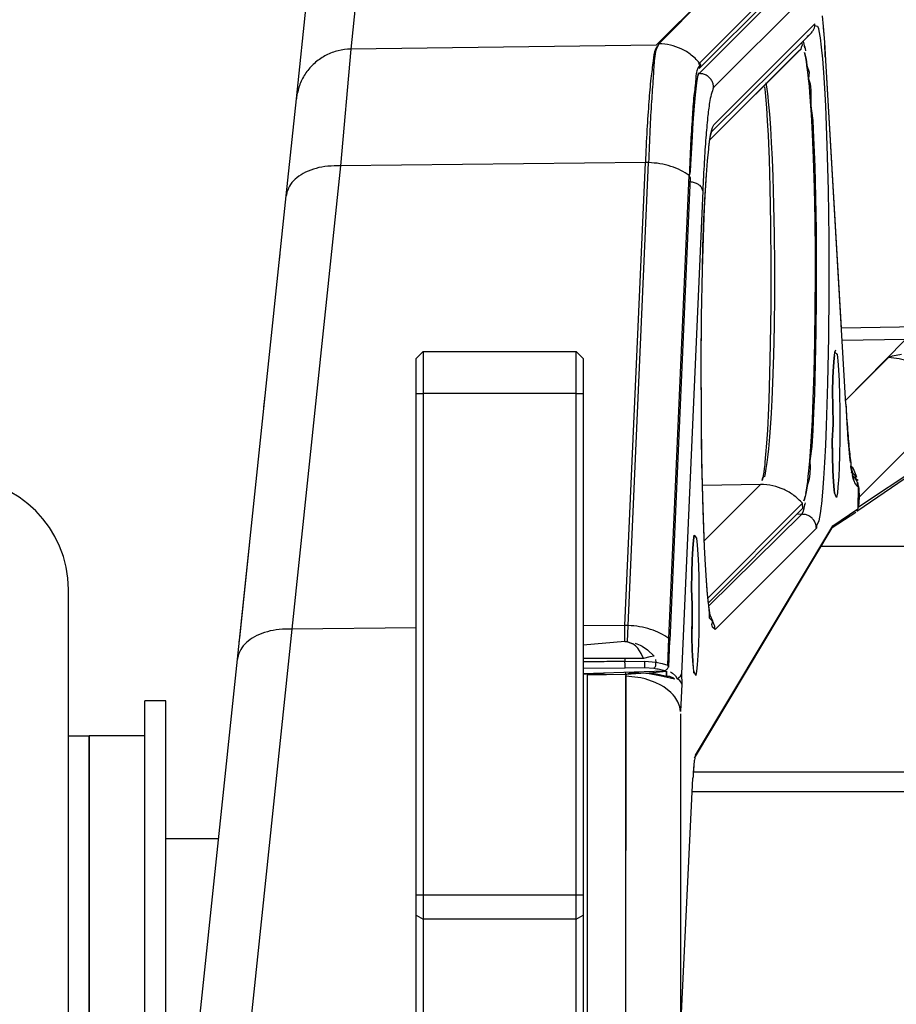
# Model space of a CAD drawing. Header units: millimetres. Extents: x -380.3 to -282.2, y 219.2 to 245.7.
# Tile 3 of 45: x -375.8 to -371.6, y 226.5 to 231.2. Entities that reach past the tile are written whole.
import ezdxf

# ---------------------------------------------------------------- set-up
doc = ezdxf.new("R2010")
doc.units = ezdxf.units.MM

# ---------------------------------------------------------------- blocks, each defined once
blk = doc.blocks.new('Abdeckung-2_1__15', base_point=(-5596.126, 3287.626))
at = {"color": 7, "linetype": 'Continuous'}
for p, q in [((-5578.828, 3466.76), (-5578.865, 3467.191)), ((-5578.691, 3464.758), (-5578.775, 3466.059)), ((-5577.568, 3445.513), (-5578.691, 3464.758))]:
    blk.add_line(p, q, dxfattribs=at)
blk = doc.blocks.new('Griff-1_1__17', base_point=(-5633.996, 3287.688))
at = {"color": 1, "linetype": 'Continuous'}
for p, q in [((-5590.88, 3465.843), (-5583.491, 3473.233)), ((-5590.685, 3465.957), (-5583.491, 3473.233)), ((-5612.081, 3472.735), (-5612.834, 3465.574)), ((-5587.853, 3464.476), (-5580.484, 3471.872)), ((-5590.88, 3465.843), (-5612.834, 3465.574)), ((-5612.834, 3465.574), (-5613.567, 3457.172)), ((-5580.472, 3465.599), (-5587.027, 3459.045)), ((-5580.183, 3465.144), (-5580.23, 3465.316)), ((-5580.137, 3464.934), (-5580.183, 3465.144)), ((-5580.091, 3464.685), (-5580.137, 3464.934)), ((-5580.046, 3464.397), (-5580.091, 3464.685)), ((-5580.001, 3464.072), (-5580.046, 3464.397)), ((-5579.958, 3463.713), (-5580.001, 3464.072)), ((-5579.928, 3463.435), (-5579.958, 3463.713)), ((-5582.932, 3462.848), (-5582.977, 3463.145)), ((-5579.876, 3462.896), (-5579.928, 3463.435)), ((-5583.091, 3462.846), (-5583.053, 3462.48)), ((-5583.053, 3462.48), (-5583.023, 3462.156)), ((-5582.888, 3462.52), (-5582.932, 3462.848)), ((-5582.846, 3462.16), (-5582.888, 3462.52)), ((-5579.836, 3462.438), (-5579.876, 3462.896)), ((-5579.766, 3461.49), (-5579.836, 3462.438)), ((-5583.023, 3462.156), (-5582.959, 3461.343)), ((-5582.805, 3461.77), (-5582.846, 3462.16)), ((-5582.765, 3461.35), (-5582.805, 3461.77)), ((-5582.959, 3461.343), (-5582.899, 3460.413)), ((-5582.726, 3460.899), (-5582.765, 3461.35)), ((-5582.653, 3459.908), (-5582.726, 3460.899)), ((-5579.726, 3460.867), (-5579.766, 3461.49)), ((-5579.652, 3459.486), (-5579.726, 3460.867)), ((-5582.899, 3460.413), (-5582.844, 3459.375)), ((-5582.589, 3458.862), (-5582.653, 3459.908)), ((-5579.578, 3457.724), (-5579.652, 3459.486)), ((-5582.844, 3459.375), (-5582.773, 3457.64)), ((-5582.529, 3457.648), (-5582.589, 3458.862)), ((-5591.663, 3457.418), (-5613.567, 3457.172)), ((-5593.126, 3424.146), (-5591.663, 3457.418)), ((-5592.896, 3424.144), (-5591.433, 3457.416)), ((-5591.433, 3457.416), (-5591.663, 3457.418)), ((-5582.773, 3457.64), (-5582.713, 3455.634)), ((-5582.478, 3456.385), (-5582.529, 3457.648)), ((-5579.512, 3455.57), (-5579.578, 3457.724)), ((-5613.567, 3457.172), (-5617.067, 3423.878)), ((-5589.973, 3423.202), (-5588.51, 3456.474)), ((-5582.418, 3454.367), (-5582.478, 3456.385)), ((-5582.713, 3455.634), (-5582.663, 3452.958)), ((-5579.467, 3453.293), (-5579.512, 3455.57)), ((-5582.379, 3452.245), (-5582.418, 3454.367)), ((-5579.442, 3450.911), (-5579.467, 3453.293)), ((-5582.663, 3452.958), (-5582.64, 3450.051)), ((-5582.361, 3450.051), (-5582.379, 3452.245)), ((-5579.437, 3449.312), (-5579.442, 3450.911)), ((-5582.64, 3450.051), (-5582.647, 3447.114)), ((-5582.364, 3447.852), (-5582.361, 3450.051)), ((-5579.447, 3446.912), (-5579.437, 3449.312)), ((-5582.388, 3445.665), (-5582.364, 3447.852)), ((-5582.647, 3447.114), (-5582.682, 3444.353)), ((-5579.478, 3444.555), (-5579.447, 3446.912)), ((-5582.434, 3443.571), (-5582.388, 3445.665)), ((-5579.53, 3442.314), (-5579.478, 3444.555)), ((-5582.682, 3444.353), (-5582.731, 3442.239)), ((-5582.5, 3441.589), (-5582.434, 3443.571)), ((-5582.731, 3442.239), (-5582.792, 3440.37)), ((-5579.593, 3440.401), (-5579.53, 3442.314)), ((-5582.553, 3440.363), (-5582.5, 3441.589)), ((-5582.792, 3440.37), (-5582.841, 3439.229)), ((-5582.605, 3439.401), (-5582.553, 3440.363)), ((-5579.658, 3438.921), (-5579.593, 3440.401)), ((-5582.841, 3439.229), (-5582.895, 3438.185)), ((-5582.649, 3438.693), (-5582.605, 3439.401)), ((-5579.722, 3437.731), (-5579.658, 3438.921)), ((-5582.895, 3438.185), (-5582.955, 3437.248)), ((-5582.721, 3437.698), (-5582.649, 3438.693)), ((-5582.797, 3436.84), (-5582.721, 3437.698)), ((-5579.794, 3436.646), (-5579.722, 3437.731)), ((-5582.955, 3437.248), (-5583.019, 3436.426)), ((-5582.84, 3436.423), (-5582.797, 3436.84)), ((-5583.019, 3436.426), (-5583.07, 3435.88)), ((-5582.908, 3435.859), (-5582.883, 3436.058)), ((-5582.883, 3436.058), (-5582.84, 3436.423)), ((-5579.845, 3435.99), (-5579.794, 3436.646)), ((-5583.122, 3435.427), (-5583.158, 3435.16)), ((-5583.087, 3435.727), (-5583.122, 3435.427)), ((-5583.07, 3435.88), (-5583.087, 3435.727)), ((-5583.063, 3434.924), (-5582.971, 3435.424)), ((-5582.971, 3435.424), (-5582.908, 3435.859)), ((-5579.911, 3435.259), (-5579.845, 3435.99)), ((-5583.223, 3434.772), (-5583.269, 3434.565)), ((-5583.269, 3434.565), (-5583.223, 3434.772)), ((-5583.194, 3434.927), (-5583.223, 3434.772)), ((-5583.223, 3434.772), (-5583.063, 3434.924)), ((-5583.158, 3435.16), (-5583.194, 3434.927)), ((-5579.996, 3434.5), (-5579.953, 3434.863)), ((-5579.953, 3434.863), (-5579.911, 3435.259)), ((-5583.384, 3434.287), (-5587.557, 3434.214)), ((-5583.384, 3434.287), (-5587.421, 3430.249)), ((-5587.421, 3430.249), (-5583.384, 3434.287)), ((-5580.086, 3433.88), (-5580.04, 3434.172)), ((-5580.04, 3434.172), (-5579.996, 3434.5)), ((-5580.272, 3433.095), (-5580.225, 3433.235)), ((-5580.225, 3433.235), (-5580.178, 3433.412)), ((-5580.132, 3433.627), (-5580.086, 3433.88)), ((-5587.159, 3426.143), (-5580.377, 3432.925)), ((-5593.126, 3424.146), (-5596.126, 3424.113)), ((-5593.126, 3422.984), (-5593.126, 3424.146)), ((-5592.896, 3424.144), (-5593.126, 3424.146)), ((-5592.947, 3422.978), (-5592.896, 3424.144)), ((-5617.067, 3423.878), (-5622.344, 3373.662)), ((-5608.126, 3423.978), (-5617.067, 3423.878)), ((-5592.947, 3422.978), (-5593.126, 3422.984)), ((-5593.126, 3422.984), (-5592.947, 3422.978)), ((-5592.788, 3422.907), (-5592.947, 3422.978)), ((-5592.947, 3422.978), (-5592.566, 3422.823)), ((-5592.566, 3422.823), (-5592.788, 3422.907)), ((-5592.358, 3422.678), (-5592.566, 3422.823)), ((-5592.395, 3422.883), (-5592.038, 3422.738)), ((-5592.214, 3422.525), (-5592.358, 3422.678)), ((-5592.038, 3422.738), (-5591.884, 3422.655)), ((-5591.884, 3422.655), (-5591.516, 3422.405)), ((-5590.056, 3421.292), (-5589.973, 3423.202)), ((-5591.973, 3422.139), (-5592.214, 3422.525)), ((-5591.801, 3421.768), (-5591.973, 3422.139)), ((-5591.335, 3421.898), (-5591.801, 3421.768)), ((-5591.516, 3422.405), (-5591.039, 3421.934)), ((-5591.039, 3421.934), (-5591.335, 3421.898)), ((-5594.435, 3421.778), (-5596.126, 3421.783)), ((-5593.126, 3421.773), (-5594.435, 3421.778)), ((-5593.126, 3421.773), (-5593.126, 3421.563)), ((-5593.126, 3421.563), (-5591.695, 3421.58)), ((-5591.695, 3421.58), (-5590.897, 3421.505)), ((-5590.924, 3421.693), (-5590.897, 3421.505)), ((-5590.897, 3421.505), (-5590.452, 3421.408)), ((-5590.452, 3421.408), (-5590.225, 3421.346)), ((-5590.225, 3421.346), (-5590.056, 3421.292)), ((-5593.124, 3421.084), (-5596.126, 3421.047)), ((-5596.126, 3420.706), (-5590.275, 3420.88)), ((-5591.692, 3421.102), (-5593.124, 3421.084)), ((-5591.054, 3421.057), (-5591.692, 3421.102))]:
    blk.add_line(p, q, dxfattribs=at)
at = {"color": 7, "linetype": 'Continuous'}
for p, q in [((-5587.759, 3464.199), (-5580.448, 3471.52)), ((-5616.742, 3461.998), (-5615.989, 3469.159)), ((-5580.417, 3466.029), (-5580.393, 3465.838)), ((-5580.232, 3465.774), (-5580.185, 3465.617)), ((-5587.027, 3459.045), (-5580.648, 3465.412)), ((-5580.883, 3465.179), (-5580.648, 3465.412)), ((-5580.648, 3465.412), (-5580.472, 3465.599)), ((-5580.23, 3465.316), (-5580.183, 3465.144)), ((-5580.185, 3465.617), (-5580.141, 3465.45)), ((-5580.183, 3465.144), (-5580.137, 3464.934)), ((-5580.137, 3464.934), (-5580.091, 3464.685)), ((-5580.091, 3464.685), (-5580.046, 3464.397)), ((-5580.046, 3464.397), (-5579.898, 3463.915)), ((-5587.891, 3463.73), (-5587.964, 3463.301)), ((-5587.862, 3463.873), (-5587.891, 3463.73)), ((-5579.898, 3463.915), (-5579.928, 3463.435)), ((-5587.964, 3463.301), (-5588.013, 3462.929)), ((-5579.928, 3463.435), (-5579.815, 3463.081)), ((-5579.815, 3463.081), (-5579.775, 3462.615)), ((-5588.062, 3462.502), (-5588.111, 3462.021)), ((-5588.013, 3462.929), (-5588.062, 3462.502)), ((-5579.775, 3462.615), (-5579.766, 3461.49)), ((-5617.476, 3455.018), (-5616.742, 3461.998)), ((-5588.111, 3462.021), (-5588.158, 3461.484)), ((-5588.158, 3461.484), (-5588.248, 3460.258)), ((-5579.766, 3461.49), (-5579.631, 3460.43)), ((-5588.248, 3460.258), (-5588.332, 3458.852)), ((-5579.631, 3460.43), (-5579.57, 3459.18)), ((-5588.332, 3458.852), (-5588.409, 3457.269)), ((-5579.57, 3459.18), (-5579.491, 3457.12)), ((-5588.43, 3456.757), (-5588.51, 3456.474)), ((-5588.409, 3457.269), (-5588.43, 3456.757)), ((-5579.491, 3457.12), (-5579.432, 3454.893)), ((-5588.434, 3456.339), (-5589.898, 3423.067)), ((-5620.975, 3421.724), (-5617.476, 3455.018)), ((-5579.432, 3454.893), (-5579.393, 3452.547)), ((-5579.393, 3452.547), (-5579.375, 3450.122)), ((-5617.96, 3450.41), (-5617.934, 3450.657)), ((-5617.934, 3450.657), (-5617.918, 3450.809)), ((-5579.375, 3450.122), (-5579.378, 3447.693)), ((-5579.378, 3447.693), (-5579.403, 3445.279)), ((-5579.403, 3445.279), (-5579.448, 3442.97)), ((-5579.448, 3442.97), (-5579.513, 3440.782)), ((-5619.07, 3439.845), (-5619.007, 3440.447)), ((-5619.007, 3440.447), (-5618.982, 3440.684)), ((-5579.513, 3440.782), (-5579.566, 3439.428)), ((-5579.566, 3439.428), (-5579.627, 3438.172)), ((-5579.627, 3438.172), (-5579.696, 3437.015)), ((-5579.696, 3437.015), (-5579.845, 3435.99)), ((-5579.81, 3435.504), (-5579.851, 3435.067)), ((-5579.845, 3435.99), (-5579.81, 3435.504)), ((-5579.893, 3434.662), (-5580.04, 3434.172)), ((-5579.851, 3435.067), (-5579.893, 3434.662)), ((-5580.04, 3434.172), (-5580.086, 3433.88)), ((-5580.225, 3433.235), (-5580.272, 3433.095)), ((-5580.178, 3433.412), (-5580.225, 3433.235)), ((-5580.132, 3433.627), (-5580.178, 3433.412)), ((-5580.086, 3433.88), (-5580.132, 3433.627)), ((-5580.341, 3432.574), (-5587.124, 3425.781)), ((-5580.17, 3432.961), (-5580.233, 3432.758)), ((-5620.813, 3423.263), (-5620.09, 3430.139)), ((-5620.843, 3422.978), (-5620.813, 3423.263)), ((-5593.126, 3422.984), (-5596.126, 3422.729)), ((-5589.98, 3421.157), (-5589.898, 3423.067)), ((-5626.243, 3371.602), (-5620.975, 3421.724)), ((-5608.126, 3380.655), (-5608.126, 3421.382)), ((-5591.801, 3421.768), (-5593.126, 3421.773)), ((-5596.126, 3420.706), (-5590.275, 3420.88))]:
    blk.add_line(p, q, dxfattribs=at)
at = {"color": 1, "linetype": 'Continuous'}
for points, knots in [([(-5590.685, 3465.957), (-5590.774, 3465.829), (-5591.028, 3465.466), (-5591.11, 3464.581), (-5591.292, 3463.345), (-5591.421, 3461.687), (-5591.558, 3459.672), (-5591.626, 3458.206), (-5591.663, 3457.418)], [0, 0, 0, 0, 0.461693, 1.314036, 2.582641, 4.24913, 6.283786, 8.649392, 8.649392, 8.649392, 8.649392]), ([(-5590.685, 3465.957), (-5590.776, 3465.77), (-5590.965, 3465.382), (-5591.048, 3464.527), (-5591.105, 3463.336), (-5591.238, 3461.685), (-5591.343, 3459.668), (-5591.401, 3458.203), (-5591.433, 3457.416)], [0, 0, 0, 0, 0.618771, 1.284717, 2.547215, 4.211441, 6.244651, 8.609027, 8.609027, 8.609027, 8.609027]), ([(-5587.683, 3464.471), (-5587.897, 3464.708), (-5588.3, 3465.156), (-5589.063, 3465.607), (-5589.855, 3465.89), (-5590.408, 3465.935), (-5590.685, 3465.957)], [0, 0, 0, 0, 0.953136, 1.798504, 2.627379, 3.455834, 3.455834, 3.455834, 3.455834]), ([(-5580.472, 3465.599), (-5580.47, 3465.604), (-5580.457, 3465.644), (-5580.433, 3465.718), (-5580.408, 3465.793), (-5580.395, 3465.833), (-5580.393, 3465.838)], [0, 0, 0, 0, 0.0157389, 0.1259116, 0.2360842, 0.2518231, 0.2518231, 0.2518231, 0.2518231]), ([(-5580.472, 3465.599), (-5580.47, 3465.604), (-5580.457, 3465.644), (-5580.433, 3465.718), (-5580.408, 3465.793), (-5580.395, 3465.833), (-5580.393, 3465.838)], [0, 0, 0, 0, 0.0157389, 0.1259116, 0.2360842, 0.2518231, 0.2518231, 0.2518231, 0.2518231]), ([(-5612.834, 3465.574), (-5613.14, 3465.548), (-5613.752, 3465.497), (-5614.616, 3465.158), (-5615.385, 3464.646), (-5616.012, 3463.968), (-5616.483, 3463.168), (-5616.63, 3462.572), (-5616.703, 3462.274)], [0, 0, 0, 0, 0.917118, 1.834054, 2.750733, 3.667132, 4.583286, 5.499282, 5.499282, 5.499282, 5.499282]), ([(-5587.683, 3464.471), (-5587.76, 3464.382), (-5588.012, 3464.088), (-5588.027, 3463.261), (-5588.204, 3462.11), (-5588.302, 3460.543), (-5588.421, 3458.63), (-5588.479, 3457.233), (-5588.51, 3456.474)], [0, 0, 0, 0, 0.346802, 1.140641, 2.33733, 3.903483, 5.820196, 8.097298, 8.097298, 8.097298, 8.097298]), ([(-5587.759, 3464.199), (-5587.745, 3464.224), (-5587.711, 3464.287), (-5587.664, 3464.377), (-5587.709, 3464.502), (-5587.794, 3464.486), (-5587.853, 3464.476)], [0, 0, 0, 0, 0.0862481, 0.2192462, 0.2846393, 0.4350216, 0.4350216, 0.4350216, 0.4350216]), ([(-5587.759, 3464.199), (-5587.758, 3464.205), (-5587.745, 3464.25), (-5587.721, 3464.335), (-5587.697, 3464.42), (-5587.684, 3464.465), (-5587.683, 3464.471)], [0, 0, 0, 0, 0.0176394, 0.1411151, 0.2645907, 0.2822301, 0.2822301, 0.2822301, 0.2822301]), ([(-5588.51, 3456.474), (-5588.709, 3456.607), (-5589.121, 3456.881), (-5589.837, 3457.158), (-5590.615, 3457.355), (-5591.158, 3457.395), (-5591.433, 3457.416)], [0, 0, 0, 0, 0.715258, 1.482842, 2.28834, 3.113222, 3.113222, 3.113222, 3.113222]), ([(-5613.567, 3457.172), (-5613.87, 3457.175), (-5614.463, 3457.18), (-5615.315, 3457.022), (-5616.077, 3456.748), (-5616.705, 3456.358), (-5617.19, 3455.875), (-5617.348, 3455.478), (-5617.424, 3455.288)], [0, 0, 0, 0, 0.906446, 1.775417, 2.584684, 3.320784, 3.983634, 4.590889, 4.590889, 4.590889, 4.590889]), ([(-5588.434, 3456.339), (-5588.456, 3456.379), (-5588.482, 3456.424), (-5588.507, 3456.469), (-5588.51, 3456.474)], [0, 0, 0, 0, 0.1352232, 0.1545407, 0.1545407, 0.1545407, 0.1545407]), ([(-5580.377, 3432.925), (-5580.572, 3433.122), (-5580.963, 3433.516), (-5581.689, 3433.938), (-5582.503, 3434.226), (-5583.084, 3434.266), (-5583.384, 3434.287)], [0, 0, 0, 0, 0.829154, 1.658175, 2.496529, 3.395321, 3.395321, 3.395321, 3.395321]), ([(-5580.341, 3432.574), (-5580.341, 3432.581), (-5580.347, 3432.64), (-5580.359, 3432.749), (-5580.37, 3432.859), (-5580.376, 3432.918), (-5580.377, 3432.925)], [0, 0, 0, 0, 0.0220843, 0.1766743, 0.3312643, 0.3533486, 0.3533486, 0.3533486, 0.3533486]), ([(-5580.341, 3432.574), (-5580.341, 3432.581), (-5580.347, 3432.64), (-5580.359, 3432.749), (-5580.37, 3432.859), (-5580.376, 3432.918), (-5580.377, 3432.925)], [0, 0, 0, 0, 0.0220843, 0.1766743, 0.3312643, 0.3533486, 0.3533486, 0.3533486, 0.3533486]), ([(-5589.973, 3423.202), (-5590.172, 3423.335), (-5590.585, 3423.609), (-5591.3, 3423.886), (-5592.078, 3424.083), (-5592.621, 3424.123), (-5592.896, 3424.144)], [0, 0, 0, 0, 0.715339, 1.482977, 2.28851, 3.113414, 3.113414, 3.113414, 3.113414]), ([(-5617.067, 3423.878), (-5617.369, 3423.88), (-5617.962, 3423.886), (-5618.814, 3423.727), (-5619.576, 3423.454), (-5620.204, 3423.063), (-5620.69, 3422.581), (-5620.848, 3422.184), (-5620.923, 3421.994)], [0, 0, 0, 0, 0.906478, 1.775463, 2.58471, 3.320743, 3.983472, 4.590558, 4.590558, 4.590558, 4.590558]), ([(-5589.898, 3423.067), (-5589.901, 3423.073), (-5589.926, 3423.118), (-5589.951, 3423.163), (-5589.973, 3423.202)], [0, 0, 0, 0, 0.0193327, 0.1546616, 0.1546616, 0.1546616, 0.1546616]), ([(-5593.126, 3421.563), (-5593.623, 3421.557), (-5594.617, 3421.545), (-5595.61, 3421.533), (-5596.107, 3421.527)], [0, 0, 0, 0, 1.49041, 2.980817, 2.980817, 2.980817, 2.980817]), ([(-5593.124, 3421.084), (-5593.124, 3421.087), (-5593.123, 3421.114), (-5593.122, 3421.172), (-5593.121, 3421.276), (-5593.124, 3421.401), (-5593.125, 3421.503), (-5593.126, 3421.556), (-5593.126, 3421.563)], [0, 0, 0, 0, 0.0101925, 0.0815397, 0.1726091, 0.3208994, 0.4590014, 0.4787303, 0.4787303, 0.4787303, 0.4787303]), ([(-5591.692, 3421.102), (-5591.692, 3421.105), (-5591.692, 3421.132), (-5591.691, 3421.189), (-5591.69, 3421.293), (-5591.693, 3421.418), (-5591.694, 3421.52), (-5591.695, 3421.573), (-5591.695, 3421.58)], [0, 0, 0, 0, 0.0101541, 0.0812329, 0.1720312, 0.3202639, 0.4583466, 0.4780727, 0.4780727, 0.4780727, 0.4780727]), ([(-5591.054, 3421.057), (-5591.052, 3421.06), (-5591.03, 3421.084), (-5590.985, 3421.132), (-5590.91, 3421.218), (-5590.914, 3421.352), (-5590.902, 3421.448), (-5590.898, 3421.499), (-5590.897, 3421.505)], [0, 0, 0, 0, 0.0121832, 0.0974659, 0.1985285, 0.3417538, 0.4751238, 0.4941766, 0.4941766, 0.4941766, 0.4941766]), ([(-5590.275, 3420.88), (-5590.271, 3420.883), (-5590.243, 3420.904), (-5590.187, 3420.945), (-5590.105, 3421.002), (-5590.044, 3421.077), (-5589.97, 3421.178), (-5590.024, 3421.25), (-5590.056, 3421.292)], [0, 0, 0, 0, 0.0131582, 0.1052652, 0.2093242, 0.3082606, 0.4032739, 0.5435519, 0.5435519, 0.5435519, 0.5435519]), ([(-5589.98, 3421.157), (-5589.984, 3421.163), (-5590.009, 3421.208), (-5590.034, 3421.253), (-5590.056, 3421.292)], [0, 0, 0, 0, 0.0193225, 0.1545796, 0.1545796, 0.1545796, 0.1545796]), ([(-5590.275, 3420.88), (-5590.396, 3420.914), (-5590.653, 3420.986), (-5590.916, 3421.032), (-5591.054, 3421.057)], [0, 0, 0, 0, 0.3772014, 0.799501, 0.799501, 0.799501, 0.799501])]:
    blk.add_open_spline(points, degree=3, knots=knots, dxfattribs=at)
at = {"color": 7, "linetype": 'Continuous'}
for points in [[(-5616.703, 3462.274), (-5616.71, 3462.228), (-5616.723, 3462.136), (-5616.736, 3462.044), (-5616.742, 3461.998)], [(-5617.424, 3455.288), (-5617.433, 3455.243), (-5617.45, 3455.153), (-5617.467, 3455.063), (-5617.476, 3455.018)], [(-5620.923, 3421.994), (-5620.932, 3421.949), (-5620.949, 3421.859), (-5620.966, 3421.769), (-5620.975, 3421.724)]]:
    blk.add_open_spline(points, degree=3, dxfattribs=at)
blk = doc.blocks.new('Abdeckung-1_1__18', base_point=(-5608.126, 3287.626))
at = {"color": 1, "linetype": 'Continuous'}
for p, q in [((-5587.805, 3463.806), (-5580.531, 3471.081)), ((-5579.48, 3470.084), (-5586.754, 3462.809)), ((-5586.747, 3460.12), (-5579.472, 3467.395)), ((-5579.472, 3467.264), (-5579.285, 3467.228)), ((-5579.285, 3467.228), (-5579.229, 3467.042)), ((-5579.229, 3467.042), (-5579.194, 3466.888)), ((-5579.194, 3466.888), (-5579.105, 3466.377)), ((-5580.245, 3465.918), (-5580.3, 3466.132)), ((-5580.196, 3465.656), (-5580.245, 3465.918)), ((-5579.105, 3466.377), (-5579.018, 3465.696)), ((-5579.018, 3465.696), (-5578.936, 3464.862)), ((-5578.936, 3464.862), (-5578.858, 3463.881)), ((-5577.253, 3440.048), (-5578.691, 3464.758)), ((-5587.917, 3463.572), (-5587.805, 3463.806)), ((-5578.858, 3463.881), (-5578.785, 3462.752)), ((-5578.785, 3462.752), (-5578.719, 3461.493)), ((-5578.719, 3461.493), (-5578.608, 3458.648)), ((-5586.84, 3459.939), (-5586.747, 3460.12)), ((-5587.02, 3459.066), (-5586.931, 3459.587)), ((-5586.931, 3459.587), (-5586.84, 3459.939)), ((-5587.091, 3458.512), (-5587.02, 3459.066)), ((-5578.608, 3458.648), (-5578.528, 3455.43)), ((-5587.534, 3455.391), (-5589.061, 3420.67)), ((-5578.528, 3455.43), (-5578.482, 3451.978)), ((-5578.482, 3451.978), (-5578.473, 3448.031)), ((-5578.473, 3448.031), (-5578.499, 3444.898)), ((-5578.499, 3444.898), (-5578.561, 3441.554)), ((-5578.037, 3443.785), (-5577.98, 3443.961)), ((-5578.037, 3443.785), (-5577.868, 3443.639)), ((-5577.868, 3443.639), (-5577.817, 3443.168)), ((-5577.817, 3443.168), (-5577.773, 3442.522)), ((-5577.773, 3442.522), (-5577.737, 3441.732)), ((-5577.737, 3441.732), (-5577.706, 3440.655)), ((-5578.561, 3441.554), (-5578.657, 3438.489)), ((-5578.196, 3440.478), (-5578.214, 3441.087)), ((-5578.185, 3439.905), (-5578.196, 3440.478)), ((-5577.706, 3440.655), (-5577.69, 3439.685)), ((-5578.175, 3438.626), (-5578.185, 3439.905)), ((-5577.69, 3439.685), (-5577.685, 3438.626)), ((-5578.657, 3438.489), (-5578.716, 3437.115)), ((-5578.237, 3437.418), (-5578.175, 3438.626)), ((-5577.685, 3438.626), (-5577.69, 3437.566)), ((-5577.69, 3437.566), (-5577.711, 3436.359)), ((-5578.716, 3437.115), (-5578.781, 3435.85)), ((-5578.197, 3436.77), (-5578.237, 3437.418)), ((-5578.217, 3436.297), (-5578.197, 3436.77)), ((-5577.711, 3436.359), (-5577.737, 3435.519)), ((-5578.781, 3435.85), (-5578.854, 3434.713)), ((-5577.737, 3435.519), (-5577.766, 3434.852)), ((-5578.854, 3434.713), (-5578.931, 3433.723)), ((-5577.766, 3434.852), (-5577.817, 3434.083)), ((-5577.817, 3434.083), (-5577.857, 3433.691)), ((-5578.931, 3433.723), (-5579.013, 3432.881)), ((-5577.857, 3433.691), (-5577.923, 3433.342)), ((-5580.33, 3432.306), (-5580.26, 3432.55)), ((-5580.26, 3432.55), (-5580.199, 3432.862)), ((-5579.028, 3432.745), (-5579.099, 3432.191)), ((-5579.013, 3432.881), (-5579.028, 3432.745)), ((-5578.191, 3431.313), (-5576.402, 3432.52)), ((-5587.102, 3425.561), (-5580.424, 3432.135)), ((-5580.424, 3432.135), (-5580.789, 3432.115)), ((-5580.424, 3432.135), (-5580.33, 3432.306)), ((-5579.099, 3432.191), (-5579.188, 3431.671)), ((-5588.061, 3414.836), (-5578.191, 3431.313)), ((-5579.373, 3431.137), (-5586.647, 3423.862)), ((-5579.188, 3431.671), (-5579.373, 3431.318)), ((-5579.373, 3431.318), (-5579.373, 3431.137)), ((-5588.144, 3430.643), (-5587.978, 3430.415)), ((-5587.978, 3430.415), (-5587.929, 3429.923)), ((-5587.929, 3429.923), (-5587.888, 3429.278)), ((-5587.888, 3429.278), (-5587.853, 3428.461)), ((-5587.853, 3428.461), (-5587.828, 3427.564)), ((-5588.32, 3427.411), (-5588.327, 3427.684)), ((-5587.828, 3427.564), (-5587.818, 3426.947)), ((-5588.343, 3426.814), (-5588.32, 3427.411)), ((-5587.818, 3426.947), (-5587.809, 3425.626)), ((-5588.299, 3425.626), (-5588.343, 3426.814)), ((-5588.308, 3424.422), (-5588.299, 3425.626)), ((-5587.809, 3425.626), (-5587.818, 3424.304)), ((-5587.015, 3424.88), (-5587.102, 3425.561)), ((-5586.823, 3424.447), (-5587.015, 3424.88)), ((-5588.322, 3423.747), (-5588.308, 3424.422)), ((-5587.818, 3424.304), (-5587.828, 3423.688)), ((-5586.89, 3424.216), (-5586.823, 3424.447)), ((-5586.835, 3424.029), (-5586.89, 3424.216)), ((-5586.647, 3423.862), (-5586.835, 3424.029)), ((-5588.327, 3423.564), (-5588.322, 3423.747)), ((-5587.828, 3423.688), (-5587.853, 3422.79)), ((-5587.853, 3422.79), (-5587.887, 3421.99)), ((-5587.887, 3421.99), (-5587.929, 3421.328)), ((-5587.929, 3421.328), (-5587.976, 3420.853)), ((-5593.051, 3420.626), (-5595.832, 3420.569)), ((-5595.832, 3420.569), (-5595.832, 3373.96)), ((-5593.051, 3420.626), (-5593.116, 3420.786)), ((-5593.057, 3373.989), (-5593.051, 3420.626)), ((-5593.057, 3420.493), (-5593.051, 3420.626)), ((-5593.057, 3373.989), (-5593.057, 3420.493)), ((-5591.994, 3420.375), (-5593.057, 3420.493)), ((-5591.623, 3420.729), (-5593.051, 3420.626)), ((-5591.623, 3420.729), (-5590.132, 3420.859)), ((-5590.399, 3420.476), (-5591.623, 3420.729)), ((-5589.859, 3420.813), (-5589.699, 3420.725)), ((-5589.699, 3420.725), (-5589.497, 3420.53)), ((-5589.497, 3420.53), (-5589.375, 3420.32)), ((-5589.061, 3420.67), (-5589.044, 3419.925)), ((-5587.976, 3420.853), (-5588.031, 3420.541)), ((-5591.687, 3420.304), (-5591.994, 3420.375)), ((-5590.948, 3420.051), (-5591.687, 3420.304)), ((-5590.556, 3419.86), (-5590.948, 3420.051)), ((-5590.33, 3419.726), (-5590.556, 3419.86)), ((-5589.559, 3420.299), (-5590.399, 3420.476)), ((-5589.559, 3420.299), (-5589.69, 3420.381)), ((-5589.044, 3419.925), (-5589.13, 3417.974)), ((-5589.822, 3419.329), (-5590.33, 3419.726)), ((-5589.66, 3419.161), (-5589.822, 3419.329)), ((-5589.542, 3419.019), (-5589.66, 3419.161)), ((-5589.317, 3418.657), (-5589.542, 3419.019)), ((-5589.185, 3418.311), (-5589.317, 3418.657)), ((-5589.13, 3417.974), (-5589.185, 3418.311)), ((-5589.126, 3395.032), (-5588.24, 3413.17))]:
    blk.add_line(p, q, dxfattribs=at)
at = {"color": 7, "linetype": 'Continuous'}
for p, q in [((-5578.865, 3467.191), (-5578.94, 3467.968)), ((-5578.865, 3467.191), (-5578.94, 3467.968)), ((-5578.775, 3466.059), (-5578.865, 3467.191)), ((-5578.775, 3466.059), (-5578.865, 3467.191)), ((-5586.931, 3459.587), (-5579.764, 3466.688)), ((-5579.897, 3466.575), (-5580.064, 3466.472)), ((-5579.764, 3466.688), (-5579.897, 3466.575)), ((-5578.691, 3464.758), (-5578.775, 3466.059)), ((-5578.736, 3464.977), (-5578.775, 3466.059)), ((-5577.253, 3440.048), (-5578.691, 3464.758)), ((-5586.969, 3459.388), (-5586.931, 3459.587)), ((-5586.931, 3459.587), (-5586.969, 3459.388)), ((-5587.091, 3458.512), (-5587.047, 3458.925)), ((-5587.047, 3458.925), (-5586.969, 3459.388)), ((-5587.189, 3457.534), (-5587.107, 3458.377)), ((-5587.189, 3457.534), (-5587.107, 3458.377)), ((-5587.107, 3458.377), (-5587.091, 3458.512)), ((-5587.107, 3458.377), (-5587.091, 3458.512)), ((-5587.266, 3456.544), (-5587.189, 3457.534)), ((-5587.266, 3456.544), (-5587.189, 3457.534)), ((-5587.338, 3455.407), (-5587.266, 3456.544)), ((-5587.338, 3455.407), (-5587.295, 3456.259)), ((-5587.295, 3456.259), (-5587.266, 3456.544)), ((-5587.404, 3454.142), (-5587.338, 3455.407)), ((-5587.361, 3455.133), (-5587.338, 3455.407)), ((-5587.448, 3453.343), (-5587.361, 3455.133)), ((-5587.463, 3452.768), (-5587.404, 3454.142)), ((-5587.52, 3451.381), (-5587.448, 3453.343)), ((-5587.558, 3449.703), (-5587.463, 3452.768)), ((-5587.558, 3449.703), (-5587.52, 3451.381)), ((-5587.62, 3446.36), (-5587.558, 3449.703)), ((-5587.62, 3446.36), (-5587.558, 3449.703)), ((-5587.655, 3442.826), (-5587.62, 3446.36)), ((-5587.646, 3443.226), (-5587.62, 3446.36)), ((-5587.638, 3439.28), (-5587.646, 3443.226)), ((-5578.142, 3442.761), (-5578.092, 3443.382)), ((-5578.092, 3443.382), (-5578.142, 3442.761)), ((-5578.092, 3443.382), (-5578.072, 3443.56)), ((-5578.072, 3443.56), (-5578.092, 3443.382)), ((-5578.072, 3443.56), (-5578.037, 3443.785)), ((-5587.638, 3439.28), (-5587.655, 3442.826)), ((-5578.163, 3442.395), (-5578.142, 3442.761)), ((-5578.142, 3442.761), (-5578.163, 3442.395)), ((-5578.217, 3440.954), (-5578.184, 3441.942)), ((-5578.184, 3441.942), (-5578.217, 3440.954)), ((-5578.184, 3441.942), (-5578.163, 3442.395)), ((-5578.163, 3442.395), (-5578.184, 3441.942)), ((-5578.185, 3439.905), (-5578.217, 3440.954)), ((-5578.217, 3440.954), (-5578.185, 3439.905)), ((-5578.175, 3438.626), (-5578.185, 3439.905)), ((-5578.185, 3439.905), (-5578.175, 3438.626)), ((-5577.253, 3440.048), (-5577.174, 3438.694)), ((-5587.592, 3435.827), (-5587.638, 3439.28)), ((-5587.624, 3437.303), (-5587.638, 3439.28)), ((-5578.237, 3437.418), (-5578.175, 3438.626)), ((-5578.175, 3438.626), (-5578.237, 3437.418)), ((-5577.174, 3438.694), (-5577.144, 3437.993)), ((-5577.144, 3437.993), (-5577.137, 3437.855)), ((-5577.137, 3437.855), (-5577.09, 3437.307)), ((-5587.565, 3434.212), (-5587.624, 3437.303)), ((-5578.217, 3436.297), (-5578.237, 3437.418)), ((-5578.237, 3437.418), (-5578.217, 3436.297)), ((-5577.09, 3437.307), (-5577.042, 3436.807)), ((-5577.042, 3436.807), (-5576.987, 3436.239)), ((-5578.184, 3435.309), (-5578.217, 3436.297)), ((-5578.217, 3436.297), (-5578.184, 3435.309)), ((-5576.987, 3436.239), (-5576.937, 3435.85)), ((-5587.512, 3432.61), (-5587.592, 3435.827)), ((-5576.898, 3435.707), (-5576.907, 3435.568)), ((-5576.907, 3435.568), (-5576.883, 3435.412)), ((-5576.883, 3435.412), (-5576.778, 3434.93)), ((-5578.163, 3434.857), (-5578.184, 3435.309)), ((-5578.184, 3435.309), (-5578.163, 3434.857)), ((-5578.142, 3434.49), (-5578.163, 3434.857)), ((-5578.163, 3434.857), (-5578.142, 3434.49)), ((-5576.893, 3435.154), (-5576.762, 3435.082)), ((-5576.778, 3434.93), (-5576.693, 3434.608)), ((-5576.693, 3434.608), (-5576.778, 3434.93)), ((-5576.762, 3435.082), (-5576.599, 3434.947)), ((-5576.599, 3434.947), (-5576.554, 3434.717)), ((-5576.554, 3434.717), (-5576.379, 3434.583)), ((-5587.513, 3432.402), (-5587.565, 3434.212)), ((-5578.092, 3433.869), (-5578.142, 3434.49)), ((-5578.142, 3434.49), (-5578.092, 3433.869)), ((-5576.414, 3434.44), (-5576.378, 3434.132)), ((-5576.378, 3434.132), (-5576.402, 3432.52)), ((-5578.072, 3433.691), (-5578.092, 3433.869)), ((-5578.092, 3433.869), (-5578.072, 3433.691)), ((-5577.923, 3433.342), (-5578.072, 3433.691)), ((-5587.4, 3429.764), (-5587.512, 3432.61)), ((-5587.4, 3429.764), (-5587.513, 3432.402)), ((-5576.547, 3432.263), (-5578.234, 3431.158)), ((-5588.128, 3414.605), (-5578.234, 3431.158)), ((-5588.198, 3430.268), (-5588.144, 3430.643)), ((-5588.198, 3430.268), (-5588.144, 3430.643)), ((-5588.144, 3430.643), (-5588.198, 3430.268)), ((-5588.248, 3429.674), (-5588.198, 3430.268)), ((-5588.198, 3430.268), (-5588.248, 3429.674)), ((-5587.334, 3428.505), (-5587.4, 3429.764)), ((-5587.334, 3428.505), (-5587.4, 3429.764)), ((-5588.29, 3428.88), (-5588.271, 3429.27)), ((-5588.271, 3429.27), (-5588.29, 3428.88)), ((-5588.271, 3429.27), (-5588.248, 3429.674)), ((-5588.248, 3429.674), (-5588.271, 3429.27)), ((-5588.322, 3427.914), (-5588.29, 3428.88)), ((-5588.29, 3428.88), (-5588.322, 3427.914)), ((-5587.261, 3427.376), (-5587.334, 3428.505)), ((-5587.261, 3427.376), (-5587.334, 3428.505)), ((-5588.343, 3426.814), (-5588.322, 3427.914)), ((-5588.322, 3427.914), (-5588.343, 3426.814)), ((-5587.184, 3426.396), (-5587.261, 3427.376)), ((-5587.217, 3426.671), (-5587.261, 3427.376)), ((-5588.299, 3425.626), (-5588.343, 3426.814)), ((-5588.343, 3426.814), (-5588.299, 3425.626)), ((-5587.184, 3426.396), (-5587.217, 3426.671)), ((-5587.102, 3425.561), (-5587.184, 3426.396)), ((-5587.125, 3425.694), (-5587.184, 3426.396)), ((-5588.308, 3424.422), (-5588.299, 3425.626)), ((-5588.299, 3425.626), (-5588.308, 3424.422)), ((-5587.042, 3425.024), (-5587.102, 3425.561)), ((-5587.048, 3424.661), (-5587.042, 3425.024)), ((-5588.322, 3423.337), (-5588.308, 3424.422)), ((-5588.308, 3424.422), (-5588.322, 3423.337)), ((-5587.048, 3424.661), (-5586.823, 3424.447)), ((-5588.29, 3422.372), (-5588.322, 3423.337)), ((-5588.322, 3423.337), (-5588.29, 3422.372)), ((-5588.271, 3421.981), (-5588.29, 3422.372)), ((-5588.29, 3422.372), (-5588.271, 3421.981)), ((-5588.248, 3421.578), (-5588.271, 3421.981)), ((-5588.271, 3421.981), (-5588.248, 3421.578)), ((-5588.183, 3420.854), (-5588.248, 3421.578)), ((-5588.248, 3421.578), (-5588.221, 3421.019)), ((-5596.059, 3420.671), (-5593.051, 3420.626)), ((-5593.051, 3420.626), (-5592.762, 3420.735)), ((-5592.762, 3420.735), (-5592.561, 3420.734)), ((-5592.561, 3420.734), (-5592.135, 3420.75)), ((-5592.135, 3420.75), (-5591.623, 3420.729)), ((-5591.623, 3420.729), (-5591.022, 3420.687)), ((-5591.022, 3420.687), (-5590.88, 3420.668)), ((-5590.88, 3420.668), (-5590.634, 3420.619)), ((-5590.634, 3420.619), (-5590.148, 3420.503)), ((-5589.91, 3420.473), (-5590.148, 3420.503)), ((-5590.148, 3420.503), (-5589.91, 3420.473)), ((-5589.375, 3420.32), (-5589.145, 3420.516)), ((-5589.145, 3420.516), (-5589.061, 3420.67)), ((-5588.031, 3420.541), (-5588.183, 3420.854)), ((-5588.183, 3420.854), (-5588.177, 3420.713)), ((-5588.177, 3420.713), (-5588.183, 3420.854)), ((-5589.69, 3420.381), (-5589.91, 3420.473)), ((-5589.69, 3420.381), (-5589.91, 3420.473)), ((-5589.91, 3420.473), (-5589.69, 3420.381)), ((-5589.126, 3417.798), (-5589.126, 3371.419)), ((-5588.143, 3414.472), (-5588.189, 3414.035)), ((-5588.217, 3413.646), (-5588.235, 3413.301)), ((-5588.206, 3413.796), (-5588.217, 3413.646)), ((-5588.189, 3414.035), (-5588.206, 3413.796)), ((-5589.126, 3395.032), (-5588.24, 3413.17)), ((-5588.235, 3413.301), (-5588.24, 3413.17))]:
    blk.add_line(p, q, dxfattribs=at)
at = {"color": 1, "linetype": 'Continuous'}
for points, knots in [([(-5579.764, 3466.688), (-5579.734, 3466.727), (-5579.654, 3466.829), (-5579.544, 3466.993), (-5579.483, 3467.199), (-5579.476, 3467.33), (-5579.472, 3467.395)], [0, 0, 0, 0, 0.1469624, 0.3903251, 0.5862796, 0.7823312, 0.7823312, 0.7823312, 0.7823312]), ([(-5586.754, 3462.809), (-5586.762, 3462.899), (-5586.776, 3463.079), (-5586.888, 3463.329), (-5587.058, 3463.542), (-5587.279, 3463.7), (-5587.535, 3463.799), (-5587.715, 3463.804), (-5587.805, 3463.806)], [0, 0, 0, 0, 0.268993, 0.538153, 0.807406, 1.076648, 1.345781, 1.614736, 1.614736, 1.614736, 1.614736]), ([(-5586.754, 3462.809), (-5586.816, 3462.645), (-5586.947, 3462.298), (-5587.083, 3461.571), (-5587.202, 3460.534), (-5587.327, 3459.1), (-5587.442, 3457.347), (-5587.502, 3456.075), (-5587.534, 3455.391)], [0, 0, 0, 0, 0.525278, 1.109227, 2.211394, 3.658899, 5.425973, 7.480343, 7.480343, 7.480343, 7.480343]), ([(-5586.931, 3459.587), (-5586.929, 3459.594), (-5586.914, 3459.653), (-5586.883, 3459.771), (-5586.84, 3459.948), (-5586.779, 3460.061), (-5586.747, 3460.12)], [0, 0, 0, 0, 0.0227357, 0.1818854, 0.3659659, 0.5664762, 0.5664762, 0.5664762, 0.5664762]), ([(-5587.534, 3455.391), (-5587.546, 3455.432), (-5587.58, 3455.543), (-5587.656, 3455.691), (-5587.801, 3455.825), (-5588.01, 3455.91), (-5588.254, 3456.013), (-5588.445, 3456.027), (-5588.533, 3456.034)], [0, 0, 0, 0, 0.127482, 0.348183, 0.490368, 0.709742, 1.017939, 1.279984, 1.279984, 1.279984, 1.279984]), ([(-5576.378, 3434.132), (-5576.383, 3434.209), (-5576.393, 3434.364), (-5576.471, 3434.563), (-5576.587, 3434.765), (-5576.705, 3434.866), (-5576.778, 3434.93)], [0, 0, 0, 0, 0.2307444, 0.4616183, 0.634194, 0.9237783, 0.9237783, 0.9237783, 0.9237783]), ([(-5576.693, 3434.608), (-5576.649, 3434.457), (-5576.591, 3434.258), (-5576.42, 3434.157), (-5576.378, 3434.132)], [0, 0, 0, 0, 0.4417172, 0.5850818, 0.5850818, 0.5850818, 0.5850818]), ([(-5579.373, 3431.137), (-5579.38, 3431.227), (-5579.394, 3431.407), (-5579.507, 3431.657), (-5579.676, 3431.87), (-5579.897, 3432.028), (-5580.153, 3432.127), (-5580.333, 3432.132), (-5580.424, 3432.135)], [0, 0, 0, 0, 0.268993, 0.538153, 0.807406, 1.076648, 1.345781, 1.614736, 1.614736, 1.614736, 1.614736]), ([(-5578.234, 3431.158), (-5578.221, 3431.203), (-5578.207, 3431.255), (-5578.193, 3431.306), (-5578.191, 3431.313)], [0, 0, 0, 0, 0.1402141, 0.1602447, 0.1602447, 0.1602447, 0.1602447]), ([(-5586.647, 3423.862), (-5586.653, 3423.94), (-5586.663, 3424.094), (-5586.741, 3424.293), (-5586.857, 3424.495), (-5586.974, 3424.597), (-5587.048, 3424.661)], [0, 0, 0, 0, 0.2307339, 0.4615972, 0.6341652, 0.9237362, 0.9237362, 0.9237362, 0.9237362]), ([(-5590.148, 3420.503), (-5590.148, 3420.506), (-5590.145, 3420.532), (-5590.139, 3420.588), (-5590.13, 3420.704), (-5590.131, 3420.797), (-5590.132, 3420.859)], [0, 0, 0, 0, 0.009726, 0.0778082, 0.1709601, 0.3567181, 0.3567181, 0.3567181, 0.3567181]), ([(-5590.132, 3420.859), (-5590.131, 3420.797), (-5590.13, 3420.704), (-5590.139, 3420.588), (-5590.145, 3420.532), (-5590.148, 3420.506), (-5590.148, 3420.503)], [0, 0, 0, 0, 0.185758, 0.2789099, 0.3469921, 0.3567181, 0.3567181, 0.3567181, 0.3567181]), ([(-5588.061, 3414.836), (-5588.074, 3414.786), (-5588.118, 3414.616), (-5588.142, 3414.442), (-5588.158, 3414.32)], [0, 0, 0, 0, 0.1559142, 0.5258097, 0.5258097, 0.5258097, 0.5258097])]:
    blk.add_open_spline(points, degree=3, knots=knots, dxfattribs=at)
at = {"color": 7, "linetype": 'Continuous'}
for points, knots in [([(-5577.253, 3440.048), (-5577.215, 3439.422), (-5577.144, 3438.28), (-5577.007, 3436.728), (-5576.876, 3435.536), (-5576.745, 3434.869), (-5576.693, 3434.608)], [0, 0, 0, 0, 1.878665, 3.432747, 4.67428, 5.472992, 5.472992, 5.472992, 5.472992]), ([(-5589.044, 3419.925), (-5589.073, 3419.996), (-5589.141, 3420.161), (-5589.29, 3420.263), (-5589.375, 3420.32)], [0, 0, 0, 0, 0.2261308, 0.5254787, 0.5254787, 0.5254787, 0.5254787]), ([(-5588.158, 3414.32), (-5588.174, 3414.152), (-5588.209, 3413.77), (-5588.229, 3413.386), (-5588.24, 3413.17)], [0, 0, 0, 0, 0.505269, 1.152598, 1.152598, 1.152598, 1.152598])]:
    blk.add_open_spline(points, degree=3, knots=knots, dxfattribs=at)
blk = doc.blocks.new('Gehaeusedeckel-oben__35', base_point=(-5589.126, 3364.676))
at = {"color": 1, "linetype": 'Continuous'}
for p, q in [((-5057.707, 3429.824), (-5579.033, 3429.824)), ((-5057.707, 3429.824), (-5579.033, 3429.824)), ((-5588.214, 3413.641), (-4349.039, 3413.641)), ((-5588.285, 3412.227), (-4348.967, 3412.227))]:
    blk.add_line(p, q, dxfattribs=at)
blk = doc.blocks.new('Mittelteil_1__39', base_point=(-5619.992, 3431.075))
at = {"color": 7, "linetype": 'Continuous'}
for p, q in [((-5571.121, 3445.626), (-5577.568, 3445.513)), ((-5571.121, 3445.626), (-5577.568, 3445.513)), ((-5571.121, 3445.626), (-5577.568, 3445.513)), ((-5576.466, 3432.361), (-5570.467, 3436.471)), ((-5619.992, 3431.075), (-5619.966, 3431.319))]:
    blk.add_line(p, q, dxfattribs=at)
at = {"color": 1, "linetype": 'Continuous'}
for p, q in [((-5572.968, 3444.703), (-5577.516, 3444.623)), ((-5577.266, 3440.322), (-5572.968, 3444.703)), ((-5577.266, 3440.322), (-5574.189, 3443.399)), ((-5574.189, 3443.399), (-5573.897, 3443.526)), ((-5573.897, 3443.526), (-5573.255, 3443.648)), ((-5570.264, 3439.405), (-5576.303, 3433.367)), ((-5576.336, 3432.679), (-5570.264, 3436.708)), ((-5576.71, 3435.002), (-5576.849, 3435.354)), ((-5576.804, 3435.571), (-5576.674, 3435.313)), ((-5576.674, 3435.313), (-5576.527, 3434.943)), ((-5576.527, 3434.943), (-5576.484, 3434.797)), ((-5576.335, 3434.126), (-5576.318, 3433.978)), ((-5576.318, 3433.978), (-5576.303, 3433.367)), ((-5576.303, 3433.367), (-5576.336, 3432.679))]:
    blk.add_line(p, q, dxfattribs=at)
blk.add_open_spline([(-5570.264, 3439.405), (-5570.279, 3439.664), (-5570.31, 3440.18), (-5570.543, 3440.925), (-5570.905, 3441.613), (-5571.396, 3442.219), (-5571.993, 3442.72), (-5572.674, 3443.093), (-5573.415, 3443.34), (-5573.931, 3443.379), (-5574.189, 3443.399)], degree=3, knots=[0, 0, 0, 0, 0.773226, 1.546829, 2.320722, 3.094775, 3.868836, 4.642749, 5.416382, 6.189644, 6.189644, 6.189644, 6.189644], dxfattribs=at)
blk = doc.blocks.new('Rückdeckel-kpl___46', base_point=(-5619.992, 3364.676))
for name, p in [('Mittelteil_1__39', (-5619.992, 3431.075)), ('Gehaeusedeckel-oben__35', (-5589.126, 3364.676))]:
    blk.add_blockref(name, p)
blk = doc.blocks.new('Lager__99', base_point=(-5626.126, 3408.826))
at = {"color": 7, "linetype": 'Continuous'}
blk.add_line((-5622.331, 3408.826), (-5626.126, 3408.826), dxfattribs=at)
blk = doc.blocks.new('Aufhaengung-geschw___100', base_point=(-5626.126, 3408.826))
blk.add_blockref('Lager__99', (-5626.126, 3408.826))
blk = doc.blocks.new('Gegenscheibe__101', base_point=(-5627.627, 3358.335))
at = {"color": 7, "linetype": 'Continuous'}
for p, q in [((-5627.626, 3374.226), (-5627.626, 3418.726)), ((-5626.126, 3418.726), (-5627.626, 3418.726)), ((-5626.126, 3373.726), (-5626.126, 3418.726)), ((-5627.626, 3374.226), (-5627.626, 3373.226)), ((-5627.626, 3373.226), (-5627.626, 3374.226)), ((-5627.626, 3362.32), (-5627.626, 3373.226)), ((-5626.126, 3372.712), (-5626.126, 3373.726)), ((-5627.627, 3363.356), (-5627.626, 3362.32)), ((-5627.626, 3361.837), (-5627.626, 3362.32)), ((-5627.626, 3362.32), (-5627.626, 3361.837)), ((-5627.626, 3361.837), (-5627.626, 3362.32)), ((-5627.626, 3358.335), (-5627.626, 3361.837))]:
    blk.add_line(p, q, dxfattribs=at)
blk = doc.blocks.new('Friktionsscheibe_1_1__104', base_point=(-5631.626, 3331.226))
at = {"color": 7, "linetype": 'Continuous'}
for p, q in [((-5631.626, 3341.169), (-5631.626, 3416.226)), ((-5627.626, 3416.226), (-5631.626, 3416.226)), ((-5627.626, 3374.785), (-5627.626, 3416.226)), ((-5627.626, 3374.226), (-5627.626, 3374.785)), ((-5627.626, 3370.55), (-5627.626, 3373.226)), ((-5627.626, 3362.215), (-5627.626, 3370.55)), ((-5627.626, 3358.44), (-5627.626, 3361.837)), ((-5631.626, 3340.958), (-5631.626, 3341.169)), ((-5631.626, 3338.611), (-5631.626, 3340.958)), ((-5631.626, 3336.401), (-5631.626, 3338.611)), ((-5631.626, 3332.068), (-5631.626, 3336.401)), ((-5631.626, 3331.806), (-5631.626, 3332.068)), ((-5631.626, 3331.437), (-5631.626, 3331.806)), ((-5631.626, 3331.226), (-5631.626, 3331.437)), ((-5630.487, 3331.226), (-5631.626, 3331.226))]:
    blk.add_line(p, q, dxfattribs=at)
blk = doc.blocks.new('Buegelauge__106', base_point=(-5654.126, 3330.726))
at = {"color": 7, "linetype": 'Continuous'}
blk.add_line((-5633.126, 3379.642), (-5633.126, 3426.726), dxfattribs=at)
blk.add_arc((-5641.126, 3426.726), 8, 360, 90, dxfattribs=at)
blk = doc.blocks.new('Buegelscheibe__107', base_point=(-5633.126, 3331.226))
at = {"color": 7, "linetype": 'Continuous'}
for p, q in [((-5633.126, 3416.226), (-5631.626, 3416.226)), ((-5631.626, 3416.226), (-5631.626, 3341.169)), ((-5633.126, 3378.664), (-5633.126, 3374.785)), ((-5633.126, 3374.785), (-5633.126, 3370.55)), ((-5633.126, 3370.55), (-5633.126, 3368.701)), ((-5631.626, 3341.169), (-5631.626, 3340.958)), ((-5631.626, 3340.958), (-5631.626, 3338.611)), ((-5631.626, 3338.611), (-5631.626, 3336.401)), ((-5631.626, 3336.401), (-5631.626, 3332.068)), ((-5631.626, 3332.068), (-5631.626, 3331.806)), ((-5631.626, 3331.806), (-5631.626, 3331.437)), ((-5631.626, 3331.437), (-5631.626, 3331.226)), ((-5631.626, 3331.226), (-5633.126, 3331.226))]:
    blk.add_line(p, q, dxfattribs=at)
blk = doc.blocks.new('Buegellager-mont___108', base_point=(-5654.126, 3330.726))
for name, p in [('Buegelauge__106', (-5654.126, 3330.726)), ('Buegelscheibe__107', (-5633.126, 3331.226))]:
    blk.add_blockref(name, p)
blk = doc.blocks.new('Fuss-oben__109', base_point=(-5608.126, 3295.826))
at = {"color": 7, "linetype": 'Continuous'}
for p, q in [((-5608.126, 3443.326), (-5607.626, 3443.826)), ((-5608.126, 3440.826), (-5608.126, 3443.326)), ((-5607.626, 3443.826), (-5596.626, 3443.826)), ((-5607.626, 3443.826), (-5607.626, 3440.826)), ((-5596.626, 3443.826), (-5596.126, 3443.326)), ((-5596.626, 3440.826), (-5596.626, 3443.826)), ((-5596.126, 3443.326), (-5596.126, 3440.826)), ((-5608.126, 3404.8), (-5608.126, 3440.826)), ((-5607.626, 3440.826), (-5607.626, 3404.8)), ((-5596.626, 3404.8), (-5596.626, 3440.826)), ((-5596.126, 3440.826), (-5596.126, 3404.8)), ((-5608.126, 3403.331), (-5608.126, 3404.8)), ((-5607.626, 3404.8), (-5607.626, 3403.037)), ((-5596.626, 3403.037), (-5596.626, 3404.8)), ((-5596.126, 3404.8), (-5596.126, 3403.331)), ((-5608.126, 3380.655), (-5608.126, 3403.331)), ((-5607.626, 3403.037), (-5607.626, 3379.174)), ((-5596.626, 3379.174), (-5596.626, 3403.037)), ((-5596.126, 3403.331), (-5596.126, 3380.584))]:
    blk.add_line(p, q, dxfattribs=at)
at = {"color": 1, "linetype": 'Continuous'}
for p, q in [((-5608.126, 3440.826), (-5607.626, 3440.826)), ((-5596.626, 3440.826), (-5607.626, 3440.826)), ((-5596.626, 3440.826), (-5596.126, 3440.826)), ((-5608.126, 3404.8), (-5607.626, 3404.8)), ((-5607.626, 3404.8), (-5596.626, 3404.8)), ((-5596.626, 3404.8), (-5596.126, 3404.8)), ((-5608.126, 3403.331), (-5607.626, 3403.037)), ((-5596.626, 3403.037), (-5607.626, 3403.037)), ((-5596.626, 3403.037), (-5596.126, 3403.331))]:
    blk.add_line(p, q, dxfattribs=at)
blk = doc.blocks.new('Fuss-oben-montiert__111', base_point=(-5612.126, 3295.826))
blk.add_blockref('Fuss-oben__109', (-5608.126, 3295.826))
blk = doc.blocks.new('Seitenteil-rechts-kpl___112', base_point=(-5703.854, 3295.826))
for name, p in [('Buegellager-mont___108', (-5654.126, 3330.726)), ('Fuss-oben-montiert__111', (-5612.126, 3295.826)), ('Gegenscheibe__101', (-5627.627, 3358.335)), ('Friktionsscheibe_1_1__104', (-5631.626, 3331.226)), ('Aufhaengung-geschw___100', (-5626.126, 3408.826))]:
    blk.add_blockref(name, p)
blk = doc.blocks.new('Gehaeuse-kpl___128', base_point=(-5703.854, 3295.826))
blk.add_blockref('Seitenteil-rechts-kpl___112', (-5703.854, 3295.826))
blk = doc.blocks.new('Montage-fuer-Funktionstest__129', base_point=(-5703.854, 3295.826))
blk.add_blockref('Gehaeuse-kpl___128', (-5703.854, 3295.826))
blk = doc.blocks.new('S360-C__137', base_point=(-5703.854, 3287.626))
for name, p in [('Montage-fuer-Funktionstest__129', (-5703.854, 3295.826)), ('Griff-1_1__17', (-5633.996, 3287.688)), ('Abdeckung-1_1__18', (-5608.126, 3287.626)), ('Abdeckung-2_1__15', (-5596.126, 3287.626)), ('Rückdeckel-kpl___46', (-5619.992, 3364.676))]:
    blk.add_blockref(name, p)
blk = doc.blocks.new('MB-obenB', base_point=(-4995, 3375))
blk.add_blockref('S360-C__137', (-5703.854, 3287.626))

msp = doc.modelspace()

# ---------------------------------------------------------------- block references
at = {"xscale": 0.06666666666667, "yscale": 0.06666666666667, "zscale": 0.06666666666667}
msp.add_blockref('MB-obenB', (-333, 225), dxfattribs=at)

doc.saveas('drawing.dxf')
